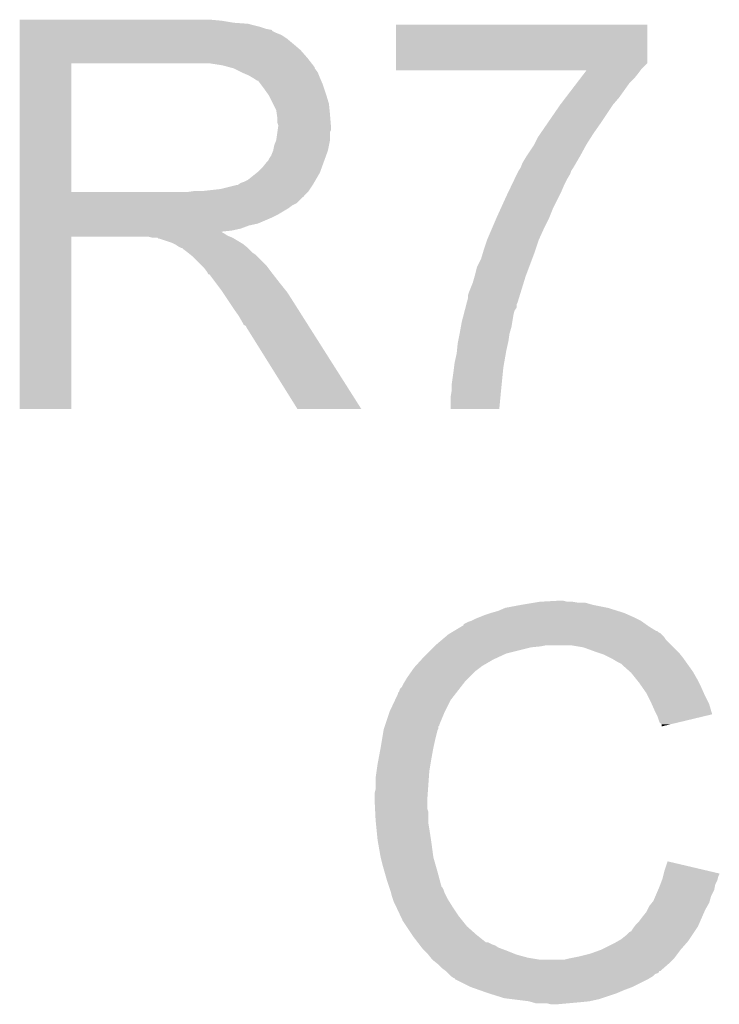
# Model space of a CAD drawing. Extents: x -1.3 to 24.2, y -3.9 to 39.2.
# Tile 20 of 29: x 6.3 to 8, y 31.2 to 33.7. Entities that reach past the tile are written whole.
import ezdxf

# ---------------------------------------------------------------- set-up
doc = ezdxf.new("R2010")
doc.units = 0
doc.layers.add('PROXIMITY_24_CLICK_V100_GTO', color=14, linetype='CONTINUOUS')

msp = doc.modelspace()

# ---------------------------------------------------------------- linework, layer by layer
at = {"layer": 'PROXIMITY_24_CLICK_V100_GTO'}
for points in [[(6.273822, 33.66262), (6.273824, 33.66516), (6.77926, 33.66262), (6.75132, 33.66516)], [(6.273822, 33.65754), (6.273822, 33.66262), (6.809738, 33.65754), (6.77926, 33.66262)], [(6.273822, 33.655), (6.273822, 33.65754), (6.8453, 33.655), (6.809738, 33.65754)], [(6.273822, 33.64738), (6.273822, 33.655), (6.875778, 33.64738), (6.8453, 33.655)], [(6.273822, 33.6423), (6.273822, 33.64738), (6.891022, 33.6423), (6.875778, 33.64738)], [(6.273822, 33.63976), (6.273822, 33.6423), (6.903722, 33.63976), (6.891022, 33.6423)], [(7.216144, 33.55848), (7.216162, 33.652436), (7.84606, 33.55848), (7.84606, 33.652436)], [(7.216162, 33.652436), (7.216164, 33.65246), (7.84606, 33.652436), (7.216164, 33.65246)], [(6.273822, 33.639736), (6.273822, 33.63976), (6.90626, 33.639736), (6.903722, 33.63976)], [(6.273822, 33.637214), (6.273822, 33.639736), (6.906276, 33.637214), (6.90626, 33.639736)], [(6.273822, 33.63214), (6.273822, 33.637214), (6.91642, 33.63214), (6.906276, 33.637214)], [(6.273822, 33.627058), (6.273822, 33.63214), (6.929122, 33.627058), (6.91642, 33.63214)], [(6.273822, 33.6169), (6.273822, 33.627058), (6.94436, 33.6169), (6.929122, 33.627058)], [(6.273822, 33.6042), (6.273822, 33.6169), (6.9596, 33.6042), (6.94436, 33.6169)], [(6.273822, 33.58896), (6.273822, 33.6042), (6.977382, 33.58896), (6.9596, 33.6042)], [(6.27382, 33.568642), (6.273822, 33.58896), (6.99516, 33.568642), (6.977382, 33.58896)], [(6.27382, 33.55594), (6.27382, 33.568642), (7.005038, 33.55594), (6.99516, 33.568642)], [(6.273812, 33.233382), (6.27382, 33.55592), (6.40334, 33.233382), (6.403342, 33.55592)], [(6.27382, 33.55592), (6.27382, 33.55594), (6.403342, 33.55592), (6.71068, 33.55594)], [(6.781802, 33.55086), (6.748782, 33.55594), (7.00899, 33.55086), (7.005038, 33.55594)], [(6.800436, 33.545778), (6.781802, 33.55086), (7.01294, 33.545778), (7.00899, 33.55086)], [(6.80974, 33.54324), (6.800436, 33.545778), (7.012944, 33.54324), (7.01294, 33.545778)], [(6.809752, 33.543234), (6.80974, 33.54324), (7.012944, 33.543234), (7.012944, 33.54324)], [(6.830056, 33.533082), (6.809752, 33.543234), (7.02056, 33.533082), (7.012944, 33.543234)], [(7.21614, 33.540698), (7.216142, 33.555934), (7.83082, 33.540698), (7.846054, 33.555934)], [(7.216142, 33.555934), (7.216144, 33.55848), (7.846054, 33.555934), (7.84606, 33.55848)], [(6.83006, 33.53308), (6.830056, 33.533082), (7.020562, 33.53308), (7.02056, 33.533082)], [(6.84784, 33.52546), (6.83006, 33.53308), (7.02361, 33.52546), (7.020562, 33.53308)], [(6.85631, 33.52038), (6.84784, 33.52546), (7.02564, 33.52038), (7.02361, 33.52546)], [(6.86054, 33.517842), (6.85631, 33.52038), (7.026728, 33.517842), (7.02564, 33.52038)], [(6.868164, 33.51276), (6.86054, 33.517842), (7.028906, 33.51276), (7.026728, 33.517842)], [(7.21614, 33.538184), (7.21614, 33.540698), (7.828934, 33.538184), (7.83082, 33.540698)], [(7.693612, 33.53816), (7.21614, 33.538184), (7.828916, 33.53816), (7.828934, 33.538184)], [(7.668378, 33.50514), (7.678084, 33.51784), (7.80034, 33.50514), (7.81304, 33.51784)], [(7.678084, 33.51784), (7.687788, 33.53054), (7.81304, 33.51784), (7.8232, 33.53054)], [(7.687788, 33.53054), (7.693612, 33.53816), (7.8232, 33.53054), (7.828916, 33.53816)], [(6.870704, 33.512752), (6.868164, 33.51276), (7.02891, 33.512752), (7.028906, 33.51276)], [(6.87832, 33.5026), (6.870704, 33.512752), (7.03326, 33.5026), (7.02891, 33.512752)], [(6.88594, 33.49244), (6.87832, 33.5026), (7.036648, 33.49244), (7.03326, 33.5026)], [(7.641206, 33.46958), (7.668378, 33.50514), (7.77494, 33.46958), (7.80034, 33.50514)], [(6.895012, 33.47974), (6.88594, 33.49244), (7.04088, 33.47974), (7.036648, 33.49244)], [(6.89864, 33.474658), (6.895012, 33.47974), (7.042406, 33.474658), (7.04088, 33.47974)], [(6.9088, 33.454338), (6.89864, 33.474658), (7.0485, 33.454338), (7.042406, 33.474658)], [(7.62762, 33.4518), (7.641206, 33.46958), (7.7597, 33.4518), (7.77494, 33.46958)], [(6.91642, 33.439096), (6.9088, 33.454338), (7.050026, 33.439096), (7.0485, 33.454338)], [(7.596186, 33.40608), (7.62762, 33.4518), (7.72922, 33.40608), (7.7597, 33.4518)], [(6.917872, 33.42894), (6.91642, 33.439096), (7.05104, 33.42894), (7.050026, 33.439096)], [(6.91896, 33.421318), (6.917872, 33.42894), (7.051676, 33.421318), (7.05104, 33.42894)], [(6.918962, 33.408618), (6.91896, 33.421318), (7.052734, 33.408618), (7.051676, 33.421318)], [(6.9215, 33.400996), (6.918962, 33.408618), (7.05337, 33.400996), (7.052734, 33.408618)], [(6.920046, 33.388296), (6.9215, 33.39846), (7.053578, 33.388296), (7.053578, 33.39846)], [(6.9215, 33.398462), (6.9215, 33.400996), (7.05358, 33.398462), (7.05337, 33.400996)], [(6.9215, 33.39846), (6.9215, 33.398462), (7.053578, 33.39846), (7.05358, 33.398462)], [(7.578724, 33.38068), (7.596186, 33.40608), (7.71144, 33.38068), (7.72922, 33.40608)], [(6.916418, 33.362898), (6.91932, 33.383216), (7.05104, 33.362898), (7.05104, 33.383216)], [(6.91932, 33.383216), (6.920046, 33.388296), (7.05104, 33.383216), (7.053578, 33.388296)], [(7.562848, 33.35274), (7.571742, 33.370522), (7.693662, 33.35274), (7.704976, 33.370522)], [(7.571742, 33.370522), (7.578724, 33.38068), (7.704976, 33.370522), (7.71144, 33.38068)], [(6.908798, 33.3375), (6.91134, 33.350198), (7.045958, 33.3375), (7.048498, 33.350198)], [(6.91134, 33.350198), (6.916418, 33.362898), (7.048498, 33.350198), (7.05104, 33.362898)], [(7.544644, 33.3248), (7.56158, 33.350202), (7.67842, 33.3248), (7.692276, 33.350202)], [(7.56158, 33.350202), (7.562848, 33.35274), (7.692276, 33.350202), (7.693662, 33.35274)], [(6.89864, 33.317178), (6.903718, 33.324798), (7.038568, 33.317178), (7.041338, 33.324798)], [(6.903718, 33.324798), (6.908798, 33.337498), (7.041338, 33.324798), (7.045956, 33.337498)], [(6.908798, 33.337498), (6.908798, 33.3375), (7.045956, 33.337498), (7.045958, 33.3375)], [(7.541258, 33.31972), (7.544644, 33.3248), (7.675456, 33.31972), (7.67842, 33.3248)], [(6.870698, 33.284158), (6.8834, 33.29686), (7.026562, 33.284158), (7.03118, 33.29686)], [(6.8834, 33.29686), (6.893558, 33.309558), (7.03118, 33.29686), (7.035798, 33.309558)], [(6.893558, 33.309558), (6.896098, 33.3121), (7.035798, 33.309558), (7.036722, 33.3121)], [(6.896098, 33.3121), (6.89864, 33.317178), (7.036722, 33.3121), (7.038568, 33.317178)], [(7.52856, 33.29432), (7.53364, 33.307022), (7.660642, 33.29432), (7.66805, 33.307022)], [(7.53364, 33.307022), (7.541258, 33.31972), (7.66805, 33.307022), (7.675456, 33.31972)], [(6.845298, 33.263838), (6.867522, 33.281618), (7.015268, 33.263838), (7.02564, 33.281618)], [(6.867522, 33.281618), (6.870698, 33.284158), (7.02564, 33.281618), (7.026562, 33.284158)], [(7.51365, 33.26638), (7.519724, 33.279078), (7.6454, 33.26638), (7.65302, 33.279078)], [(7.519724, 33.279078), (7.52094, 33.28162), (7.65302, 33.279078), (7.653866, 33.28162)], [(7.52094, 33.28162), (7.523482, 33.286702), (7.653866, 33.28162), (7.65556, 33.286702)], [(7.523482, 33.286702), (7.52856, 33.294318), (7.65556, 33.286702), (7.66064, 33.294318)], [(7.52856, 33.294318), (7.52856, 33.29432), (7.66064, 33.294318), (7.660642, 33.29432)], [(6.776718, 33.24098), (6.817358, 33.25114), (7.001086, 33.24098), (7.007862, 33.25114)], [(6.819896, 33.25114), (6.827516, 33.256218), (7.007862, 33.25114), (7.010824, 33.256218)], [(6.827516, 33.256218), (6.835138, 33.25876), (7.010824, 33.256218), (7.012306, 33.25876)], [(6.835138, 33.25876), (6.845298, 33.263838), (7.012306, 33.25876), (7.015268, 33.263838)], [(7.497858, 33.23336), (7.506362, 33.25114), (7.63016, 33.23336), (7.63778, 33.25114)], [(7.506362, 33.25114), (7.51365, 33.26638), (7.63778, 33.25114), (7.6454, 33.26638)], [(6.273812, 33.23336), (6.273812, 33.233382), (6.692898, 33.23336), (6.40334, 33.233382)], [(6.273812, 33.223196), (6.273812, 33.23336), (6.985, 33.223196), (6.99516, 33.23336)], [(6.273812, 33.22066), (6.273812, 33.223196), (6.984976, 33.22066), (6.985, 33.223196)], [(6.692898, 33.23336), (6.710664, 33.235898), (6.99516, 33.23336), (6.997698, 33.235898)], [(6.710664, 33.235898), (6.71068, 33.2359), (6.997698, 33.235898), (6.997698, 33.2359)], [(6.730998, 33.2359), (6.776718, 33.24098), (6.997698, 33.2359), (7.001086, 33.24098)], [(7.479144, 33.19272), (7.493, 33.2232), (7.60984, 33.19272), (7.62508, 33.2232)], [(7.493, 33.2232), (7.497858, 33.23336), (7.62508, 33.2232), (7.63016, 33.23336)], [(6.273812, 33.220654), (6.273812, 33.22066), (6.982454, 33.220654), (6.984976, 33.22066)], [(6.273812, 33.205418), (6.273812, 33.220654), (6.967216, 33.205418), (6.982454, 33.220654)], [(6.273812, 33.200338), (6.273812, 33.205418), (6.957062, 33.200338), (6.967216, 33.205418)], [(6.273812, 33.192718), (6.273812, 33.200338), (6.946898, 33.192718), (6.957062, 33.200338)], [(6.27381, 33.17748), (6.273812, 33.192718), (6.9215, 33.17748), (6.946898, 33.192718)], [(6.27381, 33.16986), (6.27381, 33.17748), (6.90626, 33.16986), (6.9215, 33.17748)], [(7.4676, 33.16732), (7.479144, 33.19272), (7.59968, 33.16732), (7.60984, 33.19272)], [(6.27381, 33.15462), (6.27381, 33.16986), (6.870698, 33.15462), (6.90626, 33.16986)], [(6.27381, 33.149538), (6.27381, 33.15462), (6.847838, 33.149538), (6.870698, 33.15462)], [(6.27381, 33.14192), (6.27381, 33.149538), (6.827518, 33.14192), (6.847838, 33.149538)], [(7.456714, 33.14192), (7.4676, 33.16732), (7.58698, 33.14192), (7.59968, 33.16732)], [(6.27381, 33.13684), (6.27381, 33.14192), (6.804658, 33.13684), (6.827518, 33.14192)], [(6.27381, 33.134262), (6.27381, 33.13684), (6.779294, 33.134262), (6.804658, 33.13684)], [(6.27381, 33.131758), (6.27381, 33.134262), (6.781804, 33.131758), (6.779294, 33.134262)], [(6.27381, 33.129218), (6.27381, 33.131758), (6.786882, 33.129218), (6.781804, 33.131758)], [(6.27381, 33.12414), (6.27381, 33.129218), (6.794498, 33.12414), (6.786882, 33.129218)], [(6.27381, 33.1216), (6.27381, 33.12414), (6.80085, 33.1216), (6.794498, 33.12414)], [(7.44474, 33.113978), (7.456714, 33.14192), (7.57428, 33.113978), (7.58698, 33.14192)], [(6.2738, 32.689824), (6.27381, 33.121576), (6.403316, 32.689824), (6.40334, 33.121576)], [(6.27381, 33.121576), (6.27381, 33.1216), (6.40334, 33.121576), (6.596378, 33.1216)], [(6.606538, 33.11906), (6.596378, 33.1216), (6.807202, 33.11906), (6.80085, 33.1216)], [(6.621774, 33.116526), (6.619236, 33.11906), (6.811426, 33.116526), (6.807202, 33.11906)], [(6.624316, 33.11652), (6.621774, 33.116526), (6.811436, 33.11652), (6.811426, 33.116526)], [(6.654798, 33.10636), (6.624316, 33.11652), (6.828368, 33.10636), (6.811436, 33.11652)], [(6.659878, 33.10382), (6.654798, 33.10636), (6.8326, 33.10382), (6.828368, 33.10636)], [(6.664958, 33.10128), (6.659878, 33.10382), (6.835776, 33.10128), (6.8326, 33.10382)], [(6.672578, 33.096202), (6.664958, 33.10128), (6.842124, 33.096202), (6.835776, 33.10128)], [(7.43712, 33.09112), (7.44474, 33.113978), (7.56666, 33.09112), (7.57428, 33.113978)], [(6.677656, 33.093662), (6.672578, 33.096202), (6.845298, 33.093662), (6.842124, 33.096202)], [(6.680196, 33.09366), (6.677656, 33.093662), (6.8453, 33.09366), (6.845298, 33.093662)], [(6.68274, 33.091122), (6.680196, 33.09366), (6.847838, 33.091122), (6.8453, 33.09366)], [(6.6929, 33.0835), (6.68274, 33.091122), (6.85546, 33.0835), (6.847838, 33.091122)], [(6.696076, 33.08096), (6.6929, 33.0835), (6.858, 33.08096), (6.85546, 33.0835)], [(6.702428, 33.075878), (6.696076, 33.08096), (6.865622, 33.075878), (6.858, 33.08096)], [(6.705598, 33.073342), (6.702428, 33.075878), (6.868158, 33.073342), (6.865622, 33.075878)], [(7.429502, 33.065722), (7.434834, 33.0835), (7.557452, 33.065722), (7.56412, 33.0835)], [(7.434834, 33.0835), (7.43712, 33.09112), (7.56412, 33.0835), (7.56666, 33.09112)], [(6.728462, 33.050478), (6.705598, 33.073342), (6.89102, 33.050478), (6.868158, 33.073342)], [(6.736078, 33.04286), (6.728462, 33.050478), (6.896736, 33.04286), (6.89102, 33.050478)], [(7.41934, 33.045402), (7.429502, 33.065722), (7.549832, 33.045402), (7.557452, 33.065722)], [(6.743698, 33.032698), (6.736078, 33.04286), (6.904358, 33.032698), (6.896736, 33.04286)], [(6.74497, 33.03016), (6.743698, 33.032698), (6.90626, 33.03016), (6.904358, 33.032698)], [(6.746234, 33.027636), (6.74497, 33.03016), (6.908224, 33.027636), (6.90626, 33.03016)], [(6.74877, 33.02762), (6.746234, 33.027636), (6.908236, 33.02762), (6.908224, 33.027636)], [(6.764016, 33.0073), (6.74877, 33.02762), (6.92404, 33.0073), (6.908236, 33.02762)], [(7.413534, 33.022542), (7.41426, 33.02508), (7.54126, 33.022542), (7.54221, 33.02508)], [(7.41426, 33.02508), (7.41934, 33.045402), (7.54221, 33.02508), (7.549832, 33.045402)], [(6.77926, 32.98698), (6.764016, 33.0073), (6.940296, 32.98698), (6.92404, 33.0073)], [(7.39902, 32.9819), (7.409182, 33.0073), (7.528754, 32.9819), (7.53657, 33.0073)], [(7.409182, 33.0073), (7.413534, 33.022542), (7.53657, 33.0073), (7.54126, 33.022542)], [(6.782648, 32.981898), (6.77926, 32.98698), (6.94436, 32.981898), (6.940296, 32.98698)], [(6.801274, 32.95396), (6.782648, 32.981898), (6.96214, 32.95396), (6.94436, 32.981898)], [(7.396482, 32.974282), (7.39902, 32.9819), (7.52641, 32.974282), (7.528754, 32.9819)], [(6.80974, 32.94126), (6.801274, 32.95396), (6.970198, 32.94126), (6.96214, 32.95396)], [(7.390514, 32.943794), (7.392502, 32.951416), (7.518396, 32.943794), (7.5184, 32.951416)], [(7.392502, 32.951416), (7.393828, 32.9565), (7.5184, 32.951416), (7.52094, 32.9565)], [(7.393828, 32.9565), (7.39648, 32.966662), (7.52094, 32.9565), (7.524066, 32.966662)], [(7.39648, 32.966662), (7.396482, 32.974282), (7.524066, 32.966662), (7.52641, 32.974282)], [(6.82244, 32.923482), (6.80974, 32.94126), (6.981478, 32.923482), (6.970198, 32.94126)], [(7.38124, 32.90824), (7.385878, 32.92602), (7.507816, 32.90824), (7.51078, 32.92602)], [(7.385878, 32.92602), (7.388528, 32.93618), (7.51078, 32.92602), (7.513318, 32.93618)], [(7.388528, 32.93618), (7.390514, 32.943794), (7.513318, 32.93618), (7.518396, 32.943794)], [(6.8326, 32.905698), (6.82244, 32.923482), (6.99276, 32.905698), (6.981478, 32.923482)], [(6.83514, 32.900626), (6.8326, 32.905698), (6.995978, 32.900626), (6.99276, 32.905698)], [(7.37893, 32.895538), (7.38124, 32.90824), (7.5057, 32.895538), (7.507816, 32.90824)], [(6.840214, 32.89808), (6.83514, 32.900626), (6.997594, 32.89808), (6.995978, 32.900626)], [(6.842762, 32.893), (6.840214, 32.89808), (7.000816, 32.893), (6.997594, 32.89808)], [(6.96976, 32.68981), (6.842762, 32.893), (7.12973, 32.68981), (7.000816, 32.893)], [(7.372096, 32.859982), (7.37565, 32.877758), (7.49808, 32.859982), (7.50062, 32.877758)], [(7.37565, 32.877758), (7.37616, 32.8803), (7.50062, 32.877758), (7.501346, 32.8803)], [(7.37616, 32.8803), (7.37893, 32.895538), (7.501346, 32.8803), (7.5057, 32.895538)], [(7.3693, 32.83712), (7.37108, 32.8549), (7.493, 32.83712), (7.49695, 32.8549)], [(7.37108, 32.8549), (7.372096, 32.859982), (7.49695, 32.8549), (7.49808, 32.859982)], [(7.36346, 32.806638), (7.36854, 32.829502), (7.48762, 32.806638), (7.491654, 32.829502)], [(7.36854, 32.829502), (7.3693, 32.83712), (7.491654, 32.829502), (7.493, 32.83712)], [(7.361872, 32.793942), (7.36346, 32.806638), (7.48538, 32.793942), (7.48762, 32.806638)], [(7.35584, 32.75076), (7.36092, 32.78632), (7.48106, 32.75076), (7.484616, 32.78632)], [(7.36092, 32.78632), (7.361872, 32.793942), (7.484616, 32.78632), (7.48538, 32.793942)], [(7.3533, 32.720282), (7.35584, 32.735522), (7.478112, 32.720282), (7.47957, 32.735522)], [(7.35584, 32.74314), (7.35584, 32.75076), (7.4803, 32.74314), (7.48106, 32.75076)], [(7.35584, 32.735522), (7.35584, 32.74314), (7.47957, 32.735522), (7.4803, 32.74314)], [(7.3533, 32.689824), (7.3533, 32.720282), (7.4752, 32.689824), (7.478112, 32.720282)], [(6.403316, 32.6898), (6.2738, 32.689824), (6.403316, 32.6898), (6.403316, 32.689824)], [(7.129736, 32.6898), (7.12973, 32.68981), (7.129736, 32.6898), (6.96976, 32.68981)], [(7.475198, 32.6898), (7.3533, 32.689824), (7.475198, 32.6898), (7.4752, 32.689824)], [(7.472682, 32.18434), (7.490462, 32.19196), (7.771386, 32.18434), (7.747002, 32.19196)], [(7.490462, 32.19196), (7.5311, 32.19958), (7.747002, 32.19196), (7.708898, 32.19958)], [(7.5311, 32.19958), (7.56158, 32.20466), (7.708898, 32.19958), (7.691124, 32.20466)], [(7.56158, 32.20466), (7.57682, 32.2072), (7.673342, 32.20466), (7.658102, 32.2072)], [(7.57682, 32.2072), (7.622538, 32.20974), (7.645402, 32.2072), (7.635242, 32.20974)], [(7.4041, 32.15894), (7.41426, 32.16402), (7.830816, 32.15894), (7.820658, 32.16402)], [(7.41426, 32.16402), (7.426958, 32.1691), (7.820658, 32.16402), (7.8105, 32.1691)], [(7.426958, 32.1691), (7.439658, 32.17418), (7.8105, 32.1691), (7.79907, 32.17418)], [(7.439658, 32.17418), (7.4549, 32.17926), (7.79907, 32.17418), (7.78764, 32.17926)], [(7.4549, 32.17926), (7.472682, 32.18434), (7.78764, 32.17926), (7.771386, 32.18434)], [(7.360912, 32.13354), (7.382068, 32.14624), (7.868922, 32.13354), (7.8486, 32.14624)], [(7.382068, 32.14624), (7.38632, 32.148792), (7.8486, 32.14624), (7.845028, 32.148792)], [(7.38632, 32.148792), (7.386336, 32.151326), (7.845028, 32.148792), (7.841478, 32.151326)], [(7.386336, 32.151326), (7.396482, 32.1564), (7.841478, 32.151326), (7.834374, 32.1564)], [(7.396482, 32.1564), (7.404094, 32.158938), (7.834374, 32.1564), (7.830818, 32.158938)], [(7.404094, 32.158938), (7.4041, 32.15894), (7.830818, 32.158938), (7.830816, 32.15894)], [(7.3152, 32.09798), (7.333208, 32.113218), (7.90702, 32.09798), (7.891782, 32.113218)], [(7.333208, 32.113218), (7.342216, 32.12084), (7.891782, 32.113218), (7.8867, 32.12084)], [(7.342216, 32.12084), (7.348222, 32.125922), (7.8867, 32.12084), (7.881616, 32.125922)], [(7.348222, 32.125922), (7.352446, 32.128458), (7.881616, 32.125922), (7.879078, 32.128458)], [(7.352446, 32.128458), (7.356676, 32.130998), (7.879078, 32.128458), (7.874004, 32.130998)], [(7.356676, 32.130998), (7.360902, 32.133534), (7.874004, 32.130998), (7.871466, 32.133534)], [(7.360902, 32.133534), (7.360912, 32.13354), (7.871466, 32.133534), (7.868922, 32.13354)], [(7.29488, 32.07766), (7.31012, 32.0929), (7.492998, 32.07766), (7.55396, 32.0929)], [(7.31012, 32.0929), (7.31266, 32.09544), (7.55396, 32.0929), (7.579362, 32.09544)], [(7.31266, 32.09544), (7.3152, 32.09798), (7.579362, 32.09544), (7.592058, 32.09798)], [(7.686038, 32.0929), (7.655558, 32.09798), (7.9121, 32.0929), (7.90702, 32.09798)], [(7.71398, 32.08274), (7.686038, 32.0929), (7.92226, 32.08274), (7.9121, 32.0929)], [(7.264166, 32.044638), (7.280332, 32.06242), (7.429498, 32.044638), (7.459982, 32.06242)], [(7.280332, 32.06242), (7.28726, 32.07004), (7.459982, 32.06242), (7.47649, 32.07004)], [(7.28726, 32.07004), (7.29488, 32.07766), (7.47649, 32.07004), (7.492998, 32.07766)], [(7.721606, 32.080198), (7.71398, 32.08274), (7.924802, 32.080198), (7.92226, 32.08274)], [(7.736838, 32.07512), (7.721606, 32.080198), (7.928866, 32.07512), (7.924802, 32.080198)], [(7.75208, 32.0675), (7.736838, 32.07512), (7.93496, 32.0675), (7.928866, 32.07512)], [(7.75716, 32.06496), (7.75208, 32.0675), (7.936776, 32.06496), (7.93496, 32.0675)], [(7.769862, 32.05734), (7.75716, 32.06496), (7.942218, 32.05734), (7.936776, 32.06496)], [(7.256524, 32.034478), (7.26186, 32.0421), (7.4168, 32.034478), (7.426958, 32.0421)], [(7.26186, 32.0421), (7.261862, 32.042102), (7.426958, 32.0421), (7.42696, 32.042102)], [(7.261862, 32.042102), (7.264166, 32.044638), (7.42696, 32.042102), (7.429498, 32.044638)], [(7.780016, 32.052262), (7.769862, 32.05734), (7.945846, 32.052262), (7.942218, 32.05734)], [(7.78256, 32.04972), (7.780016, 32.052262), (7.947662, 32.04972), (7.945846, 32.052262)], [(7.802564, 32.03194), (7.78256, 32.04972), (7.960362, 32.03194), (7.947662, 32.04972)], [(7.237982, 32.006538), (7.244078, 32.0167), (7.38886, 32.006538), (7.399022, 32.0167)], [(7.244078, 32.0167), (7.256524, 32.034478), (7.399022, 32.0167), (7.4168, 32.034478)], [(7.80542, 32.0294), (7.802564, 32.03194), (7.961814, 32.0294), (7.960362, 32.03194)], [(7.817612, 32.01416), (7.80542, 32.0294), (7.97052, 32.01416), (7.961814, 32.0294)], [(7.82574, 32.004), (7.817612, 32.01416), (7.9756, 32.004), (7.97052, 32.01416)], [(7.22376, 31.981144), (7.226304, 31.98876), (7.369108, 31.981144), (7.375032, 31.98876)], [(7.226304, 31.98876), (7.231382, 31.993844), (7.375032, 31.98876), (7.378986, 31.993844)], [(7.231382, 31.993844), (7.23646, 32.003998), (7.378986, 31.993844), (7.386884, 32.003998)], [(7.23646, 32.003998), (7.237982, 32.006538), (7.386884, 32.003998), (7.38886, 32.006538)], [(7.832852, 31.99384), (7.82574, 32.004), (7.98068, 31.99384), (7.9756, 32.004)], [(7.843518, 31.978598), (7.832852, 31.99384), (7.987456, 31.978598), (7.98068, 31.99384)], [(7.214046, 31.960818), (7.22122, 31.976064), (7.3533, 31.960818), (7.365158, 31.976064)], [(7.22122, 31.976064), (7.221226, 31.978606), (7.365158, 31.976064), (7.367134, 31.978606)], [(7.221226, 31.978606), (7.22376, 31.981144), (7.367134, 31.978606), (7.369108, 31.981144)], [(7.847328, 31.97098), (7.843518, 31.978598), (7.99084, 31.97098), (7.987456, 31.978598)], [(7.85622, 31.9532), (7.847328, 31.97098), (7.999732, 31.9532), (7.99084, 31.97098)], [(7.2009, 31.93288), (7.214046, 31.960818), (7.33933, 31.93288), (7.3533, 31.960818)], [(7.85735, 31.950658), (7.85622, 31.9532), (8.001002, 31.950658), (7.999732, 31.9532)], [(7.86638, 31.93034), (7.85735, 31.950658), (8.007076, 31.93034), (8.001002, 31.950658)], [(7.189892, 31.899856), (7.200052, 31.93034), (7.32536, 31.899856), (7.33806, 31.93034)], [(7.200052, 31.93034), (7.2009, 31.93288), (7.33806, 31.93034), (7.33933, 31.93288)], [(7.868924, 31.925254), (7.86638, 31.93034), (8.008594, 31.925254), (8.007076, 31.93034)], [(7.87146, 31.92018), (7.868924, 31.925254), (7.98743, 31.92018), (8.008594, 31.925254)], [(7.87654, 31.904944), (7.87146, 31.92018), (7.923886, 31.904944), (7.98743, 31.92018)], [(7.186506, 31.889696), (7.188198, 31.894776), (7.322818, 31.889696), (7.32282, 31.894776)], [(7.188198, 31.894776), (7.189044, 31.897314), (7.32282, 31.894776), (7.325354, 31.897314)], [(7.189044, 31.897314), (7.189892, 31.899856), (7.325354, 31.897314), (7.32536, 31.899856)], [(7.881614, 31.899866), (7.87654, 31.904944), (7.902706, 31.899866), (7.923886, 31.904944)], [(7.88162, 31.89481), (7.881614, 31.899866), (7.88162, 31.89481), (7.902706, 31.899866)], [(7.18185, 31.8643), (7.185236, 31.884618), (7.3152, 31.8643), (7.320278, 31.884618)], [(7.185236, 31.884618), (7.185662, 31.887162), (7.320278, 31.884618), (7.32155, 31.887162)], [(7.185662, 31.887162), (7.186506, 31.889696), (7.32155, 31.887162), (7.322818, 31.889696)], [(7.1728, 31.8135), (7.17804, 31.84144), (7.30504, 31.8135), (7.31012, 31.84144)], [(7.17804, 31.84144), (7.18185, 31.8643), (7.31012, 31.84144), (7.3152, 31.8643)], [(7.16788, 31.783022), (7.17042, 31.8008), (7.29996, 31.783022), (7.302922, 31.8008)], [(7.17042, 31.8008), (7.1728, 31.8135), (7.302922, 31.8008), (7.30504, 31.8135)], [(7.16534, 31.76524), (7.16788, 31.783022), (7.298688, 31.76524), (7.29996, 31.783022)], [(7.16534, 31.737302), (7.16534, 31.76524), (7.296694, 31.737302), (7.298688, 31.76524)], [(7.1628, 31.727142), (7.16534, 31.737302), (7.295968, 31.727142), (7.296694, 31.737302)], [(7.1628, 31.711902), (7.1628, 31.727142), (7.29488, 31.711902), (7.295968, 31.727142)], [(7.1628, 31.7119), (7.1628, 31.711902), (7.294882, 31.7119), (7.29488, 31.711902)], [(7.163944, 31.689038), (7.1628, 31.7119), (7.294882, 31.689038), (7.294882, 31.7119)], [(7.164326, 31.681416), (7.163944, 31.689038), (7.29742, 31.681416), (7.294882, 31.689038)], [(7.16534, 31.6611), (7.164326, 31.681416), (7.29742, 31.6611), (7.29742, 31.681416)], [(7.166104, 31.653478), (7.16534, 31.6611), (7.29742, 31.653478), (7.29742, 31.6611)], [(7.167626, 31.63824), (7.166104, 31.653478), (7.29996, 31.63824), (7.29742, 31.653478)], [(7.17042, 31.610298), (7.167626, 31.63824), (7.30426, 31.610298), (7.29996, 31.63824)], [(7.171318, 31.60522), (7.17042, 31.610298), (7.30504, 31.60522), (7.30426, 31.610298)], [(7.17804, 31.56712), (7.171318, 31.60522), (7.31012, 31.56712), (7.30504, 31.60522)], [(7.178042, 31.567118), (7.17804, 31.56712), (7.31012, 31.567118), (7.31012, 31.56712)], [(7.18312, 31.5468), (7.178042, 31.567118), (7.315926, 31.5468), (7.31012, 31.567118)], [(7.187476, 31.53156), (7.18312, 31.5468), (7.32028, 31.53156), (7.315926, 31.5468)], [(7.88924, 31.534098), (7.896882, 31.556956), (7.993962, 31.534098), (7.896882, 31.556956)], [(7.19328, 31.51124), (7.187476, 31.53156), (7.325702, 31.51124), (7.32028, 31.53156)], [(7.885428, 31.518858), (7.886698, 31.523936), (8.023858, 31.518858), (8.026398, 31.523936)], [(7.886698, 31.523936), (7.88733, 31.52646), (8.026398, 31.523936), (8.0264, 31.52646)], [(7.88733, 31.52646), (7.88924, 31.534098), (8.0264, 31.52646), (7.993962, 31.534098)], [(7.199208, 31.49346), (7.19328, 31.51124), (7.330444, 31.49346), (7.325702, 31.51124)], [(7.87654, 31.49346), (7.878444, 31.498538), (8.015222, 31.49346), (8.01624, 31.498538)], [(7.878444, 31.498538), (7.882252, 31.508698), (8.01624, 31.498538), (8.02132, 31.508698)], [(7.882252, 31.508698), (7.88416, 31.513782), (8.02132, 31.508698), (8.022588, 31.513782)], [(7.88416, 31.513782), (7.885428, 31.518858), (8.022588, 31.513782), (8.023858, 31.518858)], [(7.200056, 31.490916), (7.199208, 31.49346), (7.332982, 31.490916), (7.330444, 31.49346)], [(7.201748, 31.485838), (7.200056, 31.490916), (7.33552, 31.485838), (7.332982, 31.490916)], [(7.20344, 31.480758), (7.201748, 31.485838), (7.337214, 31.480758), (7.33552, 31.485838)], [(7.204076, 31.47822), (7.20344, 31.480758), (7.33806, 31.47822), (7.337214, 31.480758)], [(7.205982, 31.4706), (7.204076, 31.47822), (7.341872, 31.4706), (7.33806, 31.47822)], [(7.208522, 31.462982), (7.205982, 31.4706), (7.34568, 31.462982), (7.341872, 31.4706)], [(7.8613, 31.457902), (7.86674, 31.470598), (8.00245, 31.457902), (8.006078, 31.470598)], [(7.86674, 31.470598), (7.873272, 31.485838), (8.006078, 31.470598), (8.013698, 31.485838)], [(7.873272, 31.485838), (7.87654, 31.49346), (8.013698, 31.485838), (8.015222, 31.49346)], [(7.21106, 31.455362), (7.208522, 31.462982), (7.350444, 31.455362), (7.34568, 31.462982)], [(7.2136, 31.45028), (7.21106, 31.455362), (7.353618, 31.45028), (7.350444, 31.455362)], [(7.217186, 31.44266), (7.2136, 31.45028), (7.35838, 31.44266), (7.353618, 31.45028)], [(7.85114, 31.445198), (7.857234, 31.452818), (7.996644, 31.445198), (8.001, 31.452818)], [(7.857234, 31.452818), (7.8613, 31.457902), (8.001, 31.452818), (8.00245, 31.457902)], [(7.227944, 31.4198), (7.217186, 31.44266), (7.37362, 31.4198), (7.35838, 31.44266)], [(7.83336, 31.41726), (7.843522, 31.429962), (7.98306, 31.41726), (7.988618, 31.429962)], [(7.843522, 31.429962), (7.84606, 31.43504), (7.988618, 31.429962), (7.99084, 31.43504)], [(7.84606, 31.43504), (7.85114, 31.445198), (7.99084, 31.43504), (7.996644, 31.445198)], [(7.23392, 31.407098), (7.227944, 31.4198), (7.383782, 31.407098), (7.37362, 31.4198)], [(7.242386, 31.3944), (7.23392, 31.407098), (7.39394, 31.3944), (7.383782, 31.407098)], [(7.814308, 31.394398), (7.818122, 31.39948), (7.973058, 31.394398), (7.97528, 31.39948)], [(7.818122, 31.39948), (7.82574, 31.407102), (7.97528, 31.39948), (7.978616, 31.407102)], [(7.82574, 31.407102), (7.83336, 31.41726), (7.978616, 31.407102), (7.98306, 31.41726)], [(7.255932, 31.374082), (7.242386, 31.3944), (7.416798, 31.374082), (7.39394, 31.3944)], [(7.25932, 31.369), (7.255932, 31.374082), (7.423152, 31.369), (7.416798, 31.374082)], [(7.79272, 31.37154), (7.800344, 31.379162), (7.95782, 31.37154), (7.9629, 31.379162)], [(7.800344, 31.379162), (7.805418, 31.381704), (7.9629, 31.379162), (7.964594, 31.381704)], [(7.805418, 31.381704), (7.8105, 31.38932), (7.964594, 31.381704), (7.969672, 31.38932)], [(7.8105, 31.38932), (7.814308, 31.394398), (7.969672, 31.38932), (7.973058, 31.394398)], [(7.271044, 31.35376), (7.25932, 31.369), (7.442204, 31.35376), (7.423152, 31.369)], [(7.271046, 31.353758), (7.271044, 31.35376), (7.447284, 31.353758), (7.442204, 31.35376)], [(7.274952, 31.34868), (7.271046, 31.353758), (7.457442, 31.34868), (7.447284, 31.353758)], [(7.276908, 31.346138), (7.274952, 31.34868), (7.465064, 31.346138), (7.457442, 31.34868)], [(7.731762, 31.335982), (7.762238, 31.35122), (7.92988, 31.335982), (7.943214, 31.35122)], [(7.762238, 31.35122), (7.771122, 31.356298), (7.943214, 31.35122), (7.94766, 31.356298)], [(7.771122, 31.356298), (7.780016, 31.36138), (7.94766, 31.356298), (7.951046, 31.36138)], [(7.780016, 31.36138), (7.79272, 31.37154), (7.951046, 31.36138), (7.95782, 31.37154)], [(7.280814, 31.34106), (7.276908, 31.346138), (7.472678, 31.34106), (7.465064, 31.346138)], [(7.28472, 31.335982), (7.280814, 31.34106), (7.486222, 31.335982), (7.472678, 31.34106)], [(7.287262, 31.33344), (7.28472, 31.335982), (7.493, 31.33344), (7.486222, 31.335982)], [(7.29742, 31.32328), (7.287262, 31.33344), (7.518396, 31.32328), (7.493, 31.33344)], [(7.297422, 31.323278), (7.29742, 31.32328), (7.5184, 31.323278), (7.518396, 31.32328)], [(7.303516, 31.31566), (7.297422, 31.323278), (7.54634, 31.31566), (7.5184, 31.323278)], [(7.67334, 31.3182), (7.70382, 31.325822), (7.916542, 31.3182), (7.922258, 31.325822)], [(7.70382, 31.325822), (7.73176, 31.33598), (7.922258, 31.325822), (7.929878, 31.33598)], [(7.73176, 31.33598), (7.731762, 31.335982), (7.929878, 31.33598), (7.92988, 31.335982)], [(7.307578, 31.310582), (7.303516, 31.31566), (7.57681, 31.310582), (7.54634, 31.31566)], [(7.307582, 31.31058), (7.307578, 31.310582), (7.576822, 31.31058), (7.57681, 31.310582)], [(7.320278, 31.300422), (7.307582, 31.31058), (7.8994, 31.300422), (7.909558, 31.31058)], [(7.320282, 31.30042), (7.320278, 31.300422), (7.8994, 31.30042), (7.8994, 31.300422)], [(7.33044, 31.290262), (7.320282, 31.30042), (7.887788, 31.290262), (7.8994, 31.30042)], [(7.637782, 31.31058), (7.64794, 31.31312), (7.909558, 31.31058), (7.912098, 31.31312)], [(7.64794, 31.31312), (7.66064, 31.31566), (7.912098, 31.31312), (7.914638, 31.31566)], [(7.66064, 31.31566), (7.67334, 31.3182), (7.914638, 31.31566), (7.916542, 31.3182)], [(7.340598, 31.28264), (7.33044, 31.290262), (7.879076, 31.28264), (7.887788, 31.290262)], [(7.340616, 31.282624), (7.340598, 31.28264), (7.876534, 31.282624), (7.879076, 31.28264)], [(7.345678, 31.277562), (7.340616, 31.282624), (7.873992, 31.277562), (7.876534, 31.282624)], [(7.348224, 31.275016), (7.345678, 31.277562), (7.86638, 31.275016), (7.873992, 31.277562)], [(7.353298, 31.269942), (7.348224, 31.275016), (7.861302, 31.269942), (7.86638, 31.275016)], [(7.353304, 31.269938), (7.353298, 31.269942), (7.861298, 31.269938), (7.861302, 31.269942)], [(7.360914, 31.264864), (7.353304, 31.269938), (7.85284, 31.264864), (7.861298, 31.269938)], [(7.363436, 31.26486), (7.360914, 31.264864), (7.852832, 31.26486), (7.85284, 31.264864)], [(7.36346, 31.262336), (7.363436, 31.26486), (7.848626, 31.262336), (7.852832, 31.26486)], [(7.363492, 31.26232), (7.36346, 31.262336), (7.8486, 31.26232), (7.848626, 31.262336)], [(7.4041, 31.242), (7.363492, 31.26232), (7.80796, 31.242), (7.8486, 31.26232)], [(7.42569, 31.23438), (7.4041, 31.242), (7.78764, 31.23438), (7.80796, 31.242)], [(7.44728, 31.22676), (7.42569, 31.23438), (7.76986, 31.22676), (7.78764, 31.23438)], [(7.487918, 31.21406), (7.44728, 31.22676), (7.731758, 31.21406), (7.76986, 31.22676)], [(7.508238, 31.21152), (7.487918, 31.21406), (7.724138, 31.21152), (7.731758, 31.21406)], [(7.548878, 31.20644), (7.508238, 31.21152), (7.701278, 31.20644), (7.724138, 31.21152)], [(7.557768, 31.2039), (7.548878, 31.20644), (7.67588, 31.2039), (7.701278, 31.20644)], [(7.566656, 31.20136), (7.557768, 31.2039), (7.64794, 31.20136), (7.67588, 31.2039)], [(7.604758, 31.19882), (7.594598, 31.20136), (7.620002, 31.19882), (7.64794, 31.20136)]]:
    msp.add_solid(points, dxfattribs=at)

doc.saveas('drawing.dxf')
